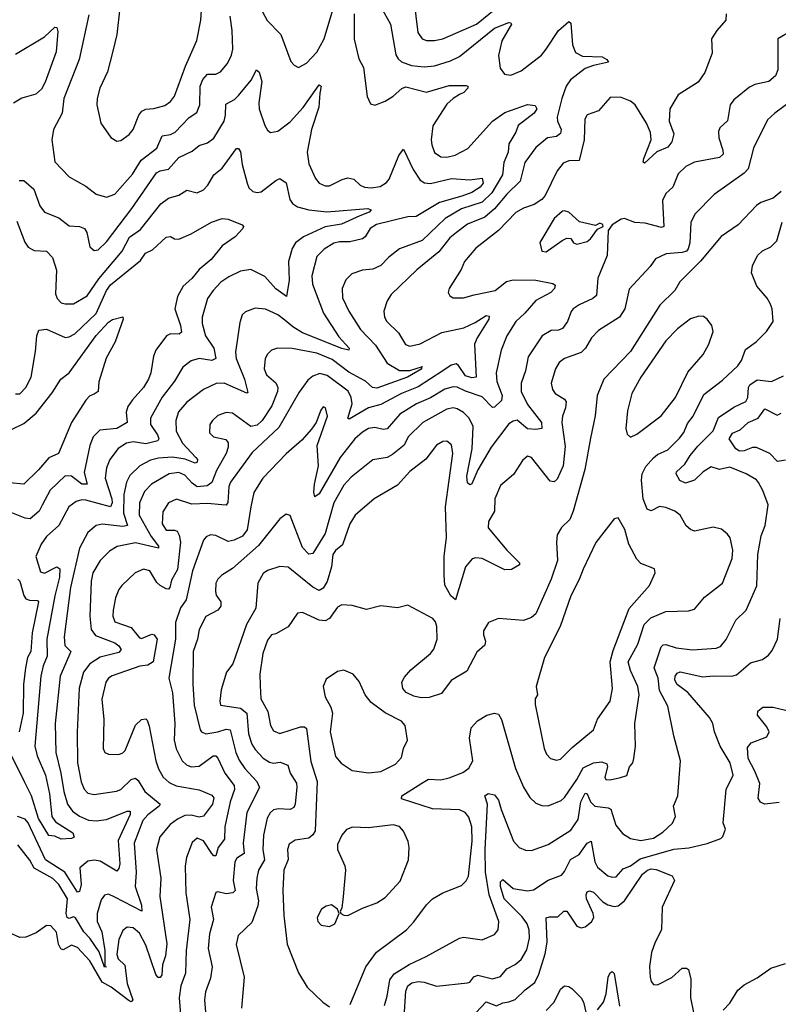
# Model space of a CAD drawing. Extents: x 1550320 to 1685906, y 509093 to 640511.
# Tile 193 of 256: x 1631535 to 1635210, y 528084 to 532857. Entities that reach past the tile are written whole.
import ezdxf

# ---------------------------------------------------------------- set-up
doc = ezdxf.new("R2010")
doc.units = 0

msp = doc.modelspace()

# ---------------------------------------------------------------- linework, layer by layer
at = {"layer": '0CON20XD'}
for points in [[(1632005, 532268), (1632025, 532271.4), (1632065, 532301.4), (1632085, 532325.7), (1632112.5, 532395), (1632126.4, 532413.6), (1632145, 532423.3), (1632185, 532426.9), (1632238.1, 532441.9), (1632265, 532461.5), (1632285, 532486.9), (1632337.4, 532632.6), (1632393.7, 532756.3), (1632412.8, 532855), (1632418, 532952)], [(1633444.7, 532954.7), (1633463.1, 532795), (1633485.3, 532765.3), (1633505, 532756.2), (1633545, 532755.9), (1633584.6, 532764.6), (1633748.8, 532835), (1633868.1, 532931.9)], [(1632020.5, 532915), (1632004.5, 532785), (1631986.7, 532705), (1631959.5, 532605), (1631923.6, 532525), (1631910, 532475), (1631908.2, 532445), (1631928, 532355), (1631975.8, 532285.8), (1632005, 532268)], [(1633285, 532920), (1633330.8, 532835), (1633357.4, 532687.4), (1633367.8, 532667.8), (1633385, 532652.9), (1633433.3, 532635), (1633495, 532629.1), (1633545, 532634.2), (1633622.1, 532657.9), (1633665, 532678.9), (1633835, 532815.8), (1633905, 532843.3), (1633915, 532842), (1633918.2, 532835), (1633871.4, 532755), (1633854.1, 532684.1), (1633862.6, 532622.6), (1633883.9, 532593.9), (1633915, 532588.5), (1633965, 532608.8), (1634063.6, 532685), (1634085.9, 532714.1), (1634145, 532804.4), (1634195, 532848.8), (1634205, 532840), (1634212.7, 532735), (1634227.7, 532697.7), (1634261.3, 532681.3), (1634357.2, 532677.2), (1634379.2, 532665), (1634388, 532652), (1634315, 532636.1), (1634275, 532620.5), (1634204.1, 532565.9), (1634183.3, 532535), (1634161.3, 532475), (1634139.5, 532385), (1634140.8, 532365), (1634158.4, 532325), (1634154.7, 532305.3), (1634135, 532291.5), (1634091.9, 532285), (1634035, 532237.9), (1633981.9, 532165), (1633960.4, 532075), (1633895, 532011.9), (1633835, 531939.7), (1633789.2, 531900.8), (1633705, 531866.3), (1633650.7, 531825), (1633619.6, 531800.4), (1633565, 531732.5), (1633458.5, 531645), (1633334.5, 531525), (1633315.5, 531495), (1633298.5, 531445), (1633301.8, 531415), (1633313.5, 531395), (1633369.9, 531339.9), (1633403.3, 531283.3), (1633424.5, 531274.5), (1633475, 531286.6), (1633579.5, 531340.5), (1633687, 531363), (1633741.4, 531388.6), (1633795, 531423.1), (1633809.5, 531419.5), (1633807.3, 531405), (1633750.9, 531315), (1633738.4, 531285), (1633746, 531124), (1633725, 531121.9), (1633695, 531131), (1633661.3, 531181.3), (1633649.1, 531189.1), (1633625, 531183.1), (1633585.4, 531154.6), (1633465, 531078), (1633385, 531045.2), (1633285, 530991.1), (1633225, 530975.8), (1633131.1, 530921.1), (1633124.6, 530925), (1633144.8, 530995), (1633141.1, 531025), (1633126, 531056), (1633025, 531133.2), (1632988.4, 531141.6), (1632955, 531130), (1632930.1, 531109.9), (1632888.9, 531051.1), (1632790.3, 530879.7), (1632660.3, 530759.7), (1632555.4, 530615), (1632547.6, 530595), (1632543.1, 530516.9), (1632535, 530504), (1632514.4, 530505.6), (1632445, 530511.6), (1632368.8, 530508.8), (1632295, 530532.5), (1632255, 530515.5), (1632228, 530472), (1632225, 530414), (1632245, 530383.2), (1632285, 530382.9), (1632297.4, 530377.4), (1632308.1, 530358.1), (1632314.2, 530325), (1632298.7, 530191.3), (1632269.5, 530140.5), (1632261.8, 530105), (1632255, 530097.1), (1632245, 530098.9), (1632215, 530115.2), (1632199.3, 530129.3), (1632165.3, 530185.3), (1632135, 530193.1), (1632094.5, 530175.5), (1632028.9, 530115), (1632015.3, 530094.7), (1631998.7, 530055), (1631987.3, 529995), (1631985.4, 529965), (1631995, 529938.1), (1632075, 529910.9), (1632115, 529860), (1632125, 529856.9), (1632175, 529877.7), (1632186.9, 529875), (1632200, 529855), (1632180.6, 529745), (1632155, 529728.3), (1632116, 529724)], [(1632711.6, 532895), (1632733.5, 532853.5), (1632800, 532785), (1632848, 532655), (1632865, 532636.2), (1632885, 532626.2), (1632925, 532646), (1632975, 532699.4), (1633009.5, 532765), (1633052.6, 532905)], [(1631869.6, 532880.4), (1631822.2, 532665), (1631748.7, 532475), (1631740.3, 532405), (1631699.1, 532325), (1631690.5, 532275), (1631705, 532168.6), (1631775, 532095.6), (1631855, 532050), (1631905, 532010.8), (1631955, 531996.2), (1631995, 532010.8), (1632081.1, 532108.9), (1632122.9, 532177.1), (1632199.2, 532235), (1632224.4, 532295), (1632265, 532301.2), (1632287.9, 532312.1), (1632355, 532383.8), (1632393.1, 532406.9), (1632406.8, 532445), (1632409.5, 532535), (1632422.2, 532567.8), (1632445, 532592.5), (1632485, 532593.5), (1632508.1, 532605), (1632541.8, 532645), (1632561.5, 532685), (1632567.2, 532715), (1632564.6, 532805), (1632554.6, 532875)], [(1633155.7, 532885.7), (1633155, 532763.3), (1633177.9, 532667.9), (1633200.8, 532625), (1633217.5, 532485), (1633235, 532450), (1633255, 532443.8), (1633305, 532463.1), (1633345, 532486.4), (1633386.1, 532523.9), (1633405, 532531.3), (1633505, 532505.3), (1633615, 532538.3), (1633697.8, 532537.8), (1633706.2, 532535), (1633705.6, 532525), (1633686.2, 532505), (1633665.1, 532494.9), (1633634.2, 532475.8), (1633605, 532447.3), (1633536.4, 532343.6), (1633527.7, 532275), (1633530.9, 532250.9), (1633545, 532214), (1633575, 532191.9), (1633605, 532191.5), (1633645, 532201.2), (1633706.4, 532233.6), (1633824.9, 532365.1), (1633885, 532406.8), (1633995.7, 532445.7), (1634031.7, 532441.7), (1634040, 532425), (1634028.2, 532405), (1633949.7, 532345), (1633938.3, 532311.7), (1633904.8, 532255.2), (1633900.9, 532215), (1633881, 532165), (1633874.8, 532105), (1633821.7, 532018.3), (1633775, 531972.5), (1633675, 531939.8), (1633596.4, 531893.6), (1633485, 531787.5), (1633375, 531746.5), (1633323.1, 531706.9), (1633284.1, 531665.9), (1633245, 531648.2), (1633195, 531642.9), (1633144.1, 531625.9), (1633114.2, 531595.8), (1633096.4, 531553.6), (1633099.4, 531509.4), (1633128.8, 531445), (1633186.7, 531355), (1633259.3, 531279.3), (1633315, 531192.7), (1633375, 531156.5), (1633425, 531155.9), (1633485.6, 531175.6), (1633480, 531170), (1633483.8, 531165), (1633413.3, 531125), (1633265, 531071.4), (1633244.2, 531075), (1633210.6, 531105), (1633129.3, 531149.3), (1633049.3, 531209.3), (1632975, 531240.2), (1632855, 531262.9), (1632784.4, 531265.6), (1632755, 531256), (1632735, 531236), (1632724.6, 531215.4), (1632718.9, 531165), (1632730.5, 531135), (1632776.5, 531096.5), (1632784.6, 531075), (1632784.2, 531055), (1632757.1, 530985), (1632710, 530915), (1632685, 530891.4), (1632655, 530885.3), (1632565, 530950.5), (1632535, 530953.3), (1632495, 530937.8), (1632468.6, 530915), (1632455.6, 530895), (1632454.3, 530855), (1632473.8, 530835), (1632533, 530823), (1632545.3, 530805.3), (1632545.3, 530785.3), (1632535.5, 530754.5), (1632488.8, 530671.2), (1632465, 530613.8), (1632442.5, 530597.5), (1632395, 530593.3), (1632370.2, 530610.2), (1632335, 530649.5), (1632305, 530662.6)], [(1634957.8, 532885), (1634956.4, 532855), (1634912.5, 532805), (1634886.7, 532765), (1634890.3, 532695), (1634855, 532602), (1634821.4, 532555), (1634725, 532492.5), (1634685.6, 532425), (1634681.2, 532365), (1634704.4, 532304.4), (1634694.6, 532265), (1634675, 532240), (1634622.6, 532217.4), (1634562.5, 532162.5), (1634556.4, 532166.4), (1634558.2, 532185), (1634594.7, 532275), (1634590.5, 532310.5)], [(1631515, 532690.8), (1631655, 532773.8), (1631705, 532820.8), (1631715, 532820), (1631719.7, 532799.7), (1631712.1, 532702.1), (1631658.7, 532555), (1631640.1, 532519.9), (1631613.1, 532496.9), (1631545, 532476.5), (1631505, 532452.1)], [(1635275, 532803.1), (1635208.8, 532765), (1635208.2, 532615), (1635196.5, 532585), (1635165, 532558.2), (1635096.6, 532543.4), (1635070.3, 532529.7), (1634995, 532468.1), (1634976.4, 532445), (1634965, 532366.7), (1634927, 532333), (1634920, 532315), (1634921.8, 532285), (1634941.5, 532225), (1634943.6, 532205), (1634925, 532188.9), (1634805, 532167.3), (1634762.5, 532145), (1634725, 532110.8), (1634698.9, 532045), (1634665, 532014), (1634648.9, 531981.1), (1634655, 531854.2), (1634645, 531850), (1634565, 531871.1), (1634515, 531873.5), (1634465, 531893.8), (1634449.3, 531890.7), (1634405, 531863.3), (1634386.2, 531835), (1634381.5, 531715), (1634335.3, 531605), (1634329.2, 531520.8), (1634311.9, 531505), (1634245, 531475.4), (1634216.5, 531455), (1634206.5, 531443.5), (1634188.9, 531395), (1634165, 531360.4), (1634145, 531352.5), (1634109.5, 531350.5), (1634066.5, 531325), (1633997.8, 531222.2), (1633984.7, 531155), (1633963.7, 531095), (1633964.2, 531055), (1633995, 530992.1), (1634063.3, 530905), (1634065, 530876.2), (1634035, 530870), (1633995, 530874.4), (1633945, 530915.4), (1633925, 530911.5), (1633905, 530898.2), (1633819.7, 530785), (1633755.3, 530675), (1633725, 530607.3), (1633715, 530602.5), (1633705, 530612.9), (1633701.1, 530645), (1633727.2, 530777.2), (1633732.2, 530885), (1633712.7, 530925), (1633685, 530952.9), (1633655, 530971.6), (1633635, 530976.4), (1633605, 530969.7), (1633488.5, 530905), (1633417.5, 530835), (1633396.9, 530795), (1633341.3, 530748.7), (1633315, 530735.4), (1633245, 530724.3), (1633141.2, 530638.8), (1633105, 530600), (1633056.1, 530515), (1633014.3, 530365.7), (1632955, 530269.1), (1632935, 530265.5), (1632905, 530298.9), (1632844.4, 530454.4), (1632825, 530460.8), (1632795, 530438), (1632692.3, 530307.7), (1632565, 530196.9), (1632514, 530165), (1632494.2, 530145), (1632484.4, 530125), (1632482.9, 530085), (1632487.3, 530067.3), (1632510, 530035), (1632510, 530015), (1632494.2, 529995), (1632436, 529964), (1632405, 529901.2), (1632396.8, 529855), (1632375.3, 529795), (1632374.2, 529635.8), (1632380.8, 529535), (1632409.2, 529415), (1632415, 529404.5), (1632436.1, 529396.1), (1632495, 529404.3), (1632535, 529418.4), (1632554.3, 529414.3), (1632582.5, 529305), (1632598.4, 529268.4), (1632625, 529227.3), (1632683.9, 529165), (1632696.2, 529135), (1632636, 529014), (1632617.2, 528865), (1632622.8, 528815), (1632587.2, 528792.8), (1632577.4, 528775), (1632569.5, 528685), (1632579.2, 528635), (1632568, 528625), (1632535, 528620.3), (1632495, 528629.4), (1632485, 528626.2), (1632462.5, 528555), (1632474.1, 528495), (1632453.7, 528425), (1632448.4, 528355), (1632466.7, 528265), (1632459.4, 528210.6), (1632435.3, 528144.7), (1632429.7, 528105), (1632437.3, 528027.3)], [(1631531.7, 532078.3), (1631555, 532077.3), (1631602.4, 532035), (1631631.5, 531955), (1631655, 531924.4), (1631725, 531897.3), (1631775, 531858.5), (1631825, 531855.4), (1631848.9, 531845), (1631860.4, 531825), (1631875, 531756.7), (1631895, 531738), (1631915, 531741.9), (1631955, 531780), (1632078, 531942), (1632196.8, 532115), (1632215, 532125.2), (1632255, 532133.2), (1632305, 532188.5), (1632370.5, 532219.5), (1632405, 532248.2), (1632445, 532259.6), (1632475, 532282.7), (1632524.7, 532365), (1632532.5, 532395), (1632532.7, 532447.3), (1632575, 532470.4), (1632595, 532490), (1632656.9, 532565), (1632682.5, 532615), (1632695, 532602.5), (1632707.2, 532557.2), (1632693.2, 532455), (1632695.5, 532425), (1632721.9, 532345), (1632735, 532322), (1632750.3, 532310.3), (1632785, 532316.9), (1632845, 532362.1), (1632908.1, 532431.9), (1632985, 532542), (1632995.4, 532535.4), (1632989.5, 532500.5), (1632983.4, 532433.4), (1632947.8, 532325), (1632926.9, 532215), (1632935, 532158.8), (1632967.3, 532087.3), (1632985, 532064.4), (1633015, 532051.8), (1633035, 532051.5), (1633096.7, 532083.3), (1633125, 532091.2), (1633153.6, 532083.6), (1633185, 532055.5), (1633205, 532046.1), (1633237.3, 532042.7), (1633281.2, 532048.8), (1633312, 532068), (1633325, 532084), (1633371.4, 532198.6), (1633395, 532230), (1633441.4, 532131.4), (1633475, 532080), (1633496.5, 532066.5), (1633525, 532063.9), (1633627.4, 532087.4), (1633715, 532080.6), (1633775, 532088.6), (1633780, 532065), (1633765, 532046.1), (1633725, 532020), (1633677.7, 532002.3), (1633569.1, 531970.9), (1633455, 531902.5), (1633415, 531900.9), (1633263.3, 531865), (1633232, 531845), (1633207.9, 531805), (1633195, 531794.6), (1633135, 531779.7), (1633085, 531780.3), (1633056.4, 531773.6), (1633010, 531745), (1632975, 531709.2), (1632949.6, 531615), (1632952.8, 531575), (1633006.2, 531435), (1633080.2, 531320.2), (1633130.8, 531265), (1633130, 531255), (1633095, 531263.7), (1632905, 531339.8), (1632857.8, 531367.8), (1632820.1, 531400.1), (1632785, 531426.6), (1632725, 531453.8), (1632675, 531458.6), (1632628.3, 531441.7), (1632613.3, 531426.7), (1632600.6, 531389.4), (1632579.5, 531245), (1632583.7, 531215), (1632623.7, 531115), (1632640, 531050), (1632635, 531046.2), (1632525, 531095.7), (1632486.7, 531093.3), (1632425, 531064.6), (1632345, 531003.8), (1632303.5, 530956.5), (1632290.7, 530915), (1632293.2, 530863.2), (1632322.9, 530805), (1632388.2, 530735), (1632395.5, 530725), (1632395, 530712), (1632385, 530706.9), (1632336.9, 530726.9), (1632275, 530737), (1632207.5, 530732.5), (1632168.5, 530721.5), (1632116.7, 530695), (1632068, 530648), (1632051.4, 530615), (1632039, 530555), (1632037.8, 530465), (1632056.5, 530405), (1632035, 530400), (1631935, 530411.4), (1631905.2, 530404.8), (1631865, 530370.9), (1631824.8, 530295.2), (1631781.3, 530105), (1631749.6, 529865), (1631754, 529824), (1631782.1, 529795), (1631730.8, 529675), (1631706.2, 529445), (1631709.7, 529305), (1631734.5, 529204.5), (1631749.1, 529115), (1631766.3, 529055), (1631790.1, 529020.1), (1631825, 528995.8), (1631867.3, 528977.3), (1631905, 528973.9), (1631955, 528979.8), (1632055, 529020), (1632070.6, 529020.6), (1632069.7, 529005), (1632011.7, 528878.3), (1632019.6, 528765), (1632015, 528742.5), (1632005, 528728.9), (1631925, 528778.1), (1631895, 528782.4), (1631865, 528777.2), (1631825.5, 528745), (1631833, 528665), (1631825, 528631.2), (1631815, 528628.1), (1631754.1, 528725), (1631660, 528785), (1631575, 528964.6), (1631561, 528981), (1631524.4, 528994.4)], [(1634590.5, 532310.5), (1634572.3, 532355), (1634517.5, 532445), (1634495, 532462.9), (1634445, 532482.5), (1634395, 532480.8), (1634338.8, 532415), (1634285, 532395.8), (1634272.5, 532375), (1634270, 532275), (1634245.7, 532175), (1634195, 532172.7), (1634168.5, 532161.5), (1634138.2, 532125), (1634080.9, 532005), (1634065, 531986.2), (1634028.2, 531961.8), (1633975.7, 531944.3), (1633937.9, 531922.1), (1633854.8, 531835.2), (1633745, 531750), (1633689.2, 531685), (1633673.3, 531646.7), (1633615.8, 531555), (1633610, 531535), (1633618.3, 531518.3), (1633635, 531508.8), (1633685, 531509.4), (1633736.9, 531523.1), (1633839.2, 531545), (1633892.6, 531587.4), (1633925, 531596.4), (1634035, 531595.2), (1634117.8, 531577.8), (1634130, 531570), (1634125.6, 531555), (1634108.5, 531535), (1634035, 531496.5), (1633981.8, 531435), (1633937.9, 531395), (1633894.6, 531325), (1633867.8, 531255), (1633844.1, 531145), (1633846.2, 531103.8), (1633872, 531035), (1633868.5, 531011.5), (1633835, 530979.5), (1633825, 530977.8), (1633775, 531029.7), (1633695, 531056), (1633655, 531075.6), (1633635, 531077.6), (1633595, 531065.7), (1633525.4, 531024.6), (1633457.9, 530995), (1633376.9, 530945), (1633315, 530873.3), (1633295, 530871.3), (1633255, 530880), (1633225, 530875.3), (1633195, 530858.4), (1633158, 530825), (1633086.9, 530735), (1632985, 530558.5), (1632965, 530544.3), (1632959.7, 530565), (1632962.3, 530605), (1632982, 530695), (1632976.4, 530793.6), (1633026.5, 530935), (1633016.2, 530975), (1633005, 530980), (1632993.8, 530965), (1632970.8, 530905), (1632948.4, 530871.6), (1632901.4, 530818.6), (1632825, 530752.5), (1632712.5, 530635), (1632669.2, 530565), (1632653.8, 530496.2), (1632637, 530385), (1632615, 530354.2), (1632573.8, 530333.8), (1632545, 530328.1), (1632485, 530356.7), (1632459.8, 530360.2), (1632438.9, 530351.1), (1632425.3, 530334.7), (1632371.2, 530185), (1632341.1, 530045), (1632313.8, 530006.2), (1632289.1, 529935), (1632289.2, 529855), (1632256.6, 529665), (1632275.3, 529594.7), (1632286.9, 529445), (1632283.4, 529365), (1632292.4, 529322.4), (1632321.8, 529265), (1632343.3, 529245), (1632365, 529234.7), (1632405, 529237.8), (1632472, 529288), (1632485, 529288.9), (1632495, 529278.1), (1632528.2, 529205), (1632573.6, 529145), (1632575.3, 529125), (1632554.8, 529065.2), (1632528.4, 528945), (1632527.5, 528885), (1632496, 528845), (1632485, 528804.3), (1632475, 528804.6), (1632465, 528815.4), (1632425, 528876.7), (1632395, 528889.6), (1632370.9, 528869.1), (1632342.7, 528795), (1632337, 528753), (1632340.3, 528625), (1632359.7, 528495), (1632340.8, 528345), (1632337.9, 528235), (1632316.2, 528173.8), (1632307.2, 528115), (1632316.5, 527995)], [(1635275, 532463.8), (1635193.3, 532405), (1635158.5, 532371.5), (1635090.9, 532235), (1635063.8, 532135), (1635045, 532113.1), (1634899.5, 532010.5), (1634805.5, 531915), (1634786, 531874), (1634781.9, 531775), (1634774, 531746), (1634765, 531735.3), (1634745, 531728.6), (1634667.1, 531722.9), (1634615, 531698.6), (1634589.5, 531660.5), (1634488.3, 531551.7), (1634466.1, 531455), (1634440.4, 531415), (1634339.2, 531350.8), (1634305.7, 531315), (1634276.5, 531265), (1634255.8, 531244.2), (1634174.7, 531215.3), (1634148.6, 531195), (1634130.6, 531165), (1634110, 531095), (1634115.6, 531065), (1634128.9, 531045), (1634175, 531017.3), (1634182.3, 531005), (1634179.1, 530975), (1634164.1, 530935), (1634161.8, 530905), (1634177.7, 530787.7), (1634167.5, 530695), (1634139.5, 530630.5), (1634125, 530617.5), (1634105, 530620), (1634015, 530734.2), (1633995, 530740.8), (1633970.2, 530719.8), (1633926.7, 530653.3), (1633865, 530598.6), (1633836.2, 530535), (1633834.5, 530475), (1633805.6, 530425), (1633805, 530393.8), (1633894.5, 530285), (1633955.8, 530225), (1633955.8, 530215), (1633917.3, 530192.7), (1633885, 530190.8), (1633775, 530245.3), (1633745, 530248.5), (1633726.9, 530243.1), (1633694.6, 530205), (1633646.2, 530045), (1633624.2, 530064.2), (1633595.3, 530115.3), (1633590.6, 530165), (1633591.2, 530255), (1633603, 530347), (1633597.3, 530495), (1633634.1, 530755), (1633626.7, 530796.7), (1633603.8, 530813.8), (1633585, 530812.9), (1633555, 530795.5), (1633502.5, 530727.5), (1633425, 530667.8), (1633365, 530600.9), (1633252.9, 530535), (1633159.4, 530455), (1633135, 530413.8), (1633099.1, 530310.9), (1633065, 530284.2), (1633052.1, 530265), (1633044.7, 530205), (1633023.7, 530133.7), (1633005, 530101.3), (1632985, 530090.8), (1632955, 530106.3), (1632835, 530203.8), (1632795, 530206.4), (1632735, 530186.8), (1632715, 530172.5), (1632688, 530125), (1632678.3, 530005), (1632632.9, 529925), (1632567.9, 529735), (1632536.7, 529695), (1632510.6, 529609.4), (1632503.7, 529553.7), (1632508, 529535), (1632605, 529519.2), (1632635.4, 529495.4), (1632642.5, 529395), (1632659.2, 529345), (1632675, 529318.8), (1632715, 529277.7), (1632745, 529258), (1632765, 529253.5), (1632797.2, 529257.2), (1632833.8, 529243.8), (1632845.4, 529205), (1632876.1, 529156.1), (1632877.1, 529137.1), (1632869.7, 529055), (1632862.6, 529037.4), (1632845, 529028.7), (1632788.1, 529031.9), (1632765, 529027.3), (1632747.7, 529012.3), (1632733.1, 528986.9), (1632716.6, 528903.4), (1632713.3, 528835), (1632720.8, 528785), (1632692.2, 528735), (1632684.2, 528695.8), (1632679.7, 528645), (1632691.7, 528585), (1632689.3, 528560.7), (1632658.9, 528481.1), (1632592.4, 528417.6), (1632583.8, 528373.8), (1632621.5, 528215), (1632609.2, 528065)], [(1631520.2, 531880.2), (1631558.7, 531778.7), (1631575, 531754.4), (1631605, 531737.8), (1631663.8, 531735), (1631694.2, 531705), (1631712.3, 531642.3), (1631707.6, 531527.6), (1631715.7, 531505), (1631735.4, 531485.4), (1631755, 531479.5), (1631795, 531480.4), (1631861.3, 531518.7), (1631918.7, 531601.3), (1632031.1, 531735), (1632067.3, 531802.7), (1632119.8, 531840.2), (1632218.8, 531965), (1632255, 531992.1), (1632305, 532006.2), (1632345, 532030.5), (1632395, 532017.5), (1632425, 532031.9), (1632446.5, 532055), (1632474.5, 532105), (1632515, 532137.1), (1632585, 532232.5), (1632595, 532232.5), (1632605, 532216.7), (1632612.2, 532155), (1632636.2, 532065), (1632645, 532042.5), (1632665, 532024.4), (1632685, 532019.1), (1632705, 532022.9), (1632775, 532078.2), (1632795, 532086.9), (1632825, 532066), (1632843.8, 531985), (1632856.5, 531966.5), (1632880.1, 531950.1), (1632935.2, 531935.2), (1633023.3, 531926.7), (1633222, 531942), (1633236.9, 531935), (1633228.2, 531925), (1633183.1, 531906.9), (1633094.5, 531865.5), (1633015, 531853), (1632910.4, 531805), (1632870.4, 531775), (1632855, 531747.5), (1632837.6, 531685), (1632840.4, 531595), (1632827.5, 531515), (1632775, 531553.3), (1632722.9, 531612.9), (1632655, 531646.2), (1632605, 531637.5), (1632548.7, 531611.3), (1632510, 531585), (1632471.8, 531545), (1632445.4, 531505), (1632418, 531415), (1632418.2, 531385), (1632434.7, 531325), (1632475.3, 531265), (1632484.4, 531215), (1632465, 531205.4), (1632405, 531214.7), (1632365, 531202.9), (1632325, 531173.1), (1632285.2, 531104.8), (1632225, 531028.2), (1632168.2, 530925), (1632168.8, 530895), (1632201.9, 530845), (1632208.2, 530825), (1632204.5, 530815), (1632145, 530801.7), (1632085, 530811.6), (1632052.9, 530805), (1632012.2, 530777.8), (1631971.9, 530725), (1631955.6, 530684.4), (1631948.6, 530635), (1631980.3, 530535), (1631982.3, 530515), (1631975, 530496.4), (1631855, 530528.8), (1631835, 530530), (1631808.5, 530521.5), (1631772.9, 530495), (1631724.2, 530405.8), (1631665, 530352.1), (1631638.2, 530315), (1631612.7, 530255), (1631635, 530181.4), (1631655, 530174.6), (1631715, 530204.6), (1631728.4, 530195), (1631727.7, 530155), (1631704.2, 530065), (1631666.3, 529855), (1631668.1, 529771.9), (1631648.4, 529725), (1631636.6, 529675), (1631608.5, 529335), (1631618.9, 529288.9), (1631660.3, 529195), (1631679.4, 529105), (1631690.2, 528995), (1631708.8, 528968.8), (1631791.4, 528915), (1631799.2, 528895), (1631785, 528887.5), (1631735, 528885.4), (1631705, 528899.2), (1631675, 528902), (1631625, 528984.7), (1631591.8, 529095), (1631559.1, 529159.1)], [(1635223.8, 532025), (1635185, 531992), (1635125, 531970.6), (1635105, 531957.1), (1635016.7, 531863.3), (1634934, 531806), (1634833.5, 531686.5), (1634732.8, 531587.2), (1634709.6, 531545), (1634636.3, 531473.7), (1634495, 531249.4), (1634365.8, 531115), (1634333.1, 531035), (1634322.6, 530937.4), (1634300.8, 530829.2), (1634273, 530677), (1634217.1, 530475), (1634200.5, 530435), (1634160, 530395), (1634139.5, 530360.5), (1634135.5, 530325), (1634140.6, 530235), (1634110.3, 530145), (1634035, 529977.5), (1634015, 529958.6), (1633975, 529944.4), (1633855, 529953.8), (1633806.7, 529935), (1633781.4, 529895), (1633781.4, 529875), (1633792.2, 529845), (1633788.1, 529825), (1633749.4, 529790.6), (1633700.5, 529699.5), (1633625, 529653.3), (1633578.8, 529591.2), (1633519.2, 529570.8), (1633479.6, 529569.6), (1633445, 529577.3), (1633406.9, 529595), (1633391.1, 529615), (1633386.9, 529645), (1633399.4, 529670.6), (1633429.5, 529705), (1633525, 529784.4), (1633541.5, 529805), (1633557.1, 529855), (1633555.4, 529915.4), (1633548.9, 529938.9), (1633536, 529955), (1633415, 530019.4), (1633364.6, 530005.4), (1633284.2, 530015.8), (1633215, 529998), (1633145, 530017.7), (1633095, 530021.1), (1633075, 530009.4), (1633035.8, 529954.2), (1633015, 529942.7), (1632985, 529947.1), (1632905, 529983.1), (1632880.3, 529979.7), (1632835.4, 529914.6), (1632775, 529880.6), (1632754.7, 529875.3), (1632735, 529849.2), (1632712.9, 529785), (1632698.2, 529685), (1632700.4, 529630.4), (1632702.5, 529565), (1632736.7, 529503.3), (1632750, 529435), (1632765, 529410), (1632795, 529396.4), (1632895, 529429.4), (1632915, 529429.1), (1632925, 529420.6), (1632945, 529261.2), (1632976.2, 529165), (1632965.9, 528925), (1632955, 528906.2), (1632935, 528889.6), (1632869.6, 528880.4), (1632840, 528860), (1632832.5, 528835), (1632835.6, 528785.6), (1632814.7, 528735), (1632809.7, 528635), (1632814.7, 528515), (1632830.5, 528375), (1632885, 528236.2), (1632927.2, 528167.2), (1633003.8, 528093.8), (1633035, 528072)], [(1631515, 531042.9), (1631535, 531044.3), (1631565, 531074.3), (1631590.4, 531125), (1631611.3, 531248.7), (1631617.3, 531325), (1631627.5, 531352.5), (1631665, 531356.4), (1631755, 531317.1), (1631775, 531319.6), (1631802.5, 531335), (1631905, 531433.4), (1631954.5, 531545), (1631975, 531572.4), (1632120.2, 531689.8), (1632144.3, 531725.7), (1632178.7, 531741.3), (1632245, 531803.3), (1632265, 531805.6), (1632285, 531794.3), (1632305, 531793.5), (1632365, 531819.5), (1632464.2, 531875), (1632515, 531894.3), (1632545, 531890), (1632612.1, 531862.1), (1632618.8, 531855), (1632616.2, 531845), (1632578, 531805), (1632515, 531761.8), (1632461.8, 531695), (1632404.2, 531645.8), (1632368.1, 531601.9), (1632326.8, 531565), (1632299.1, 531515), (1632286.7, 531455), (1632313.3, 531375), (1632318.2, 531341.8), (1632307.2, 531332.8), (1632265.4, 531334.6), (1632245.8, 531325), (1632194, 531256), (1632183.3, 531226.7), (1632170.4, 531145), (1632158.4, 531115), (1632135, 531074.5), (1632080.4, 531015), (1632058.4, 530981.6), (1632051.3, 530955), (1632055.8, 530905), (1632005, 530876.1), (1631922.7, 530867.3), (1631891.2, 530835), (1631875, 530793.8), (1631847.7, 530662.3), (1631861.2, 530605), (1631835, 530605.2), (1631785, 530644.7), (1631755, 530645.4), (1631682.8, 530577.2), (1631643.7, 530503.7), (1631629.6, 530475), (1631585, 530437.9), (1631560.7, 530440.7), (1631473, 530477)], [(1634085, 531731.2), (1634162.4, 531787.6), (1634185, 531797.5), (1634205, 531796.7), (1634217.5, 531775), (1634235, 531769.4), (1634285, 531782.5), (1634300.8, 531795), (1634335, 531842.5), (1634362.5, 531855), (1634360, 531865), (1634345, 531871.2), (1634325, 531860), (1634247.6, 531877.6), (1634195, 531924.2), (1634175, 531931.4), (1634165, 531928.6), (1634125, 531893.1), (1634055, 531776.7), (1634063.8, 531735), (1634085, 531731.2)], [(1633136.3, 528083.7), (1633211.5, 528265), (1633263.5, 528336.5), (1633409.4, 528445), (1633445, 528483.1), (1633505, 528567.1), (1633535.3, 528594.7), (1633585, 528624.3), (1633675, 528660.6), (1633697.9, 528682.1), (1633709.6, 528705), (1633727.7, 528875), (1633724.8, 528945), (1633711.5, 528991.5), (1633693.8, 529013.8), (1633665, 529026.9), (1633535, 529032.1), (1633385, 529080.8), (1633385.8, 529095), (1633483.7, 529156.3), (1633515, 529175.5), (1633575, 529172.7), (1633615, 529181.8), (1633682.6, 529207.4), (1633711.1, 529228.9), (1633729.6, 529265), (1633713.6, 529375), (1633721.5, 529425), (1633752.1, 529457.9), (1633798.8, 529485), (1633835.7, 529495.7), (1633855, 529490), (1633868.9, 529465), (1633936.6, 529226.6), (1633976.3, 529136.3), (1634006.9, 529086.9), (1634035, 529059.5), (1634065, 529048.5), (1634095, 529046.5), (1634158.5, 529071.5), (1634175, 529086.4), (1634235, 529174.6), (1634265, 529231.1), (1634315, 529255.3), (1634355, 529259.3), (1634379.5, 529249.5), (1634383.5, 529235), (1634369.5, 529185), (1634375, 529174.4), (1634395, 529171.5), (1634445, 529183.3), (1634476.6, 529193.4), (1634489.2, 529235), (1634505.8, 529255), (1634510.6, 529275), (1634517.8, 529335), (1634514.6, 529444.6), (1634536, 529585), (1634530, 529625), (1634495, 529701.9), (1634483.1, 529745), (1634529.5, 529830.5), (1634561.1, 529925), (1634592.8, 529957.2), (1634665, 529988.7), (1634775, 529991.5), (1634805, 530000), (1634852.9, 530057.1), (1634940.6, 530125), (1634986.5, 530245), (1634990, 530285), (1634977.5, 530345), (1634965, 530363.8), (1634935, 530388), (1634895, 530397.1), (1634805, 530378.5), (1634785, 530385.6), (1634763.9, 530403.9), (1634734.2, 530455), (1634708.8, 530475), (1634665, 530492.3), (1634635, 530496.9), (1634595, 530475.6), (1634575, 530484.4), (1634555.8, 530535), (1634547.4, 530625), (1634550.2, 530655), (1634568.3, 530691.7), (1634605, 530733.3), (1634625, 530749.3), (1634675, 530771.8), (1634731.8, 530828.2), (1634753.1, 530856.9), (1634770.1, 530899.9), (1634798, 530935), (1634849.3, 531040.7), (1634939.7, 531110.3), (1635015, 531179.6), (1635031.8, 531205), (1635051.5, 531258.5), (1635102.9, 531295), (1635153.1, 531345), (1635185.4, 531394.6), (1635180, 531455), (1635171.3, 531481.3), (1635156.8, 531506.8), (1635105.7, 531565.7), (1635080.7, 531630.7), (1635085.3, 531664.7), (1635109.2, 531715), (1635133.4, 531736.6), (1635175, 531756), (1635202.9, 531785), (1635228.6, 531875)], [(1631495, 530870), (1631555, 530900.5), (1631615, 530949.3), (1631692.2, 531047.8), (1631734.2, 531115), (1631775, 531145.6), (1631905, 531326.2), (1631965, 531390.8), (1631985, 531404.2), (1632035, 531417.5), (1632035.8, 531405), (1631998, 531295), (1631953.7, 531216.3), (1631917.8, 531102.2), (1631914.3, 531055), (1631895, 531042.7), (1631875, 531033.6), (1631855, 531013.5), (1631785.3, 530905), (1631723.2, 530755), (1631675, 530734), (1631625.5, 530674.5), (1631555, 530605.4), (1631485, 530612.7)], [(1634495, 530833.3), (1634525, 530847.5), (1634643, 530937), (1634712.5, 531025), (1634771.5, 531148.5), (1634846.7, 531235), (1634874.2, 531285), (1634894, 531345), (1634888.8, 531375), (1634865.7, 531405.7), (1634848.3, 531418.3), (1634825, 531420.8), (1634785, 531406.9), (1634721.7, 531358.3), (1634665, 531300), (1634543.9, 531125), (1634500, 531045), (1634479.6, 530960.4), (1634471.4, 530875), (1634478.8, 530848.8), (1634495, 530833.3)], [(1633301.8, 528078.2), (1633315.7, 528124.3), (1633327.4, 528202.6), (1633348.6, 528231.4), (1633422.2, 528277.8), (1633504.7, 528315.3), (1633665, 528404.4), (1633685, 528409.4), (1633775, 528397.1), (1633835, 528422.9), (1633852.9, 528445), (1633856.9, 528485), (1633809.4, 528615), (1633791.7, 528725), (1633789.4, 528835), (1633801.6, 529055), (1633789.2, 529095), (1633805, 529105.4), (1633835, 529100), (1633853.9, 529073.9), (1633867.9, 529027.9), (1633928.1, 528875), (1633954.6, 528844.6), (1633985, 528830.6), (1634015, 528829.4), (1634095, 528858.8), (1634205, 528928.8), (1634239.9, 528980.1), (1634253.2, 529065), (1634275, 529107.1), (1634285, 529104.2), (1634300.6, 529065), (1634320.9, 529045), (1634386.4, 529036.4), (1634399.4, 529029.4), (1634423.3, 528953.3), (1634455, 528912.9), (1634495, 528888.1), (1634545, 528878.2), (1634605, 528889.4), (1634651, 528919), (1634697.9, 528962.1), (1634711.8, 528995), (1634702.7, 529045), (1634723.5, 529095), (1634737.1, 529265), (1634703.8, 529385), (1634675, 529528.8), (1634634.8, 529605), (1634627.5, 529665), (1634609.2, 529715), (1634642.2, 529817.8), (1634652.8, 529827.2), (1634665, 529828.5), (1634715, 529811.8), (1634795, 529802), (1634909.1, 529810.9), (1634930.8, 529819.2), (1634958, 529852), (1635005, 529947.1), (1635054.7, 529995.3), (1635106.5, 530113.5), (1635111.4, 530265), (1635127.3, 530355), (1635146.4, 530405), (1635160.9, 530505), (1635136.1, 530575), (1635115, 530614.3), (1635105, 530626.9), (1635055.3, 530655.3), (1634975, 530687.5), (1634925, 530676.7), (1634885, 530690), (1634845.6, 530665), (1634805, 530625.4), (1634761.2, 530611.2), (1634733.2, 530623.2), (1634715.7, 530655), (1634716.7, 530665), (1634757.7, 530702.3), (1634783.3, 530745), (1634820.2, 530789.8), (1634894.7, 530865), (1634921.3, 530928.7), (1634995, 530978.8), (1635052.8, 531007.2), (1635062.8, 531025), (1635065.2, 531074.8), (1635073.2, 531086.8), (1635108.8, 531111.2), (1635177.1, 531102.9), (1635235, 531130.4)], [(1635245, 530722.7), (1635206.2, 530716.2), (1635169.2, 530755), (1635105, 530783.5), (1635085, 530783.4), (1635045, 530766.8), (1635023.1, 530765), (1635005, 530777.2), (1634971.8, 530825), (1634987.7, 530852.3), (1635025, 530869.7), (1635065, 530903.9), (1635112.2, 530925), (1635145, 530970.5), (1635205, 530939.6), (1635225, 530949.2)], [(1632305, 530662.6), (1632258.1, 530655), (1632173.8, 530605), (1632139.4, 530570.6), (1632115.3, 530515), (1632113.3, 530455), (1632171.8, 530351.8), (1632207.3, 530305), (1632207.1, 530295), (1632095, 530321.4), (1632006.8, 530303.2), (1631969.5, 530280.5), (1631925, 530235.6), (1631889.6, 530175), (1631880.7, 530135), (1631874.7, 529965), (1631880.4, 529900.4), (1631902.2, 529872.2), (1631995, 529836.8), (1632015, 529822.3), (1632026.5, 529803.5), (1632015, 529789.6), (1631925, 529767.2), (1631875, 529735.4), (1631844.1, 529695), (1631822.8, 529617.2), (1631812.8, 529402.8), (1631815.2, 529255), (1631832.2, 529162.2), (1631846.7, 529126.7), (1631865, 529107.3), (1631895, 529100.4), (1632003, 529117), (1632025, 529125.5), (1632075, 529174.1), (1632095, 529180), (1632109.2, 529169.2), (1632140.4, 529115), (1632214.5, 529055), (1632210.4, 529045), (1632155, 529002.9), (1632130.5, 528975), (1632089.8, 528865), (1632099.5, 528725), (1632094.2, 528655), (1632125.2, 528565), (1632125.8, 528535), (1631995.9, 528604.1), (1631965, 528617.3), (1631945, 528613.1), (1631929.1, 528590.9), (1631909.7, 528525), (1631910.7, 528485), (1631932.1, 528435), (1631947.8, 528345), (1631947.5, 528267.5), (1631955.5, 528265), (1631945, 528264.5), (1631919.2, 528339.2), (1631875, 528404.8), (1631844.7, 528434.7), (1631805, 528503.6), (1631795, 528507.8), (1631775, 528500.3), (1631764.2, 528504.2), (1631760.2, 528525), (1631765.7, 528595), (1631725, 528665.3), (1631695, 528693.3), (1631604.4, 528744.4), (1631583.2, 528783.2), (1631525, 528857.8)], [(1634135, 529266.9), (1634155, 529272.2), (1634211.3, 529328.7), (1634314.4, 529415), (1634335, 529465.8), (1634395.9, 529554.1), (1634406.7, 529615), (1634396.2, 529745), (1634410.4, 529799.6), (1634487.7, 530002.3), (1634585.7, 530115), (1634613.3, 530175), (1634610, 530195), (1634545, 530220.8), (1634525, 530242), (1634485.5, 530315), (1634466.6, 530386.6), (1634435, 530442.5), (1634415, 530437.5), (1634326.6, 530323.4), (1634265, 530194.2), (1634246.3, 530143.7), (1634205.2, 530064.8), (1634152.7, 529915), (1634077.1, 529765), (1634036.7, 529625), (1634044.3, 529585), (1634032.9, 529565), (1634032.4, 529537.6), (1634075.6, 529325), (1634087.2, 529297.2), (1634106.4, 529276.4), (1634135, 529266.9)], [(1631525, 530145.8), (1631535, 530135.4), (1631554.7, 530065.3), (1631565, 530050), (1631582.5, 530042.5), (1631621.1, 530041.1), (1631625.8, 530035.8), (1631594.8, 529884.8), (1631588.5, 529795), (1631573.1, 529765), (1631562.5, 529715), (1631552.4, 529635), (1631551.2, 529495), (1631532.3, 529405)], [(1633398.3, 528021.7), (1633405, 528147.5), (1633415, 528174.4), (1633435, 528187.6), (1633465, 528194.2), (1633495, 528192.1), (1633555, 528171.4), (1633705, 528188.2), (1633715, 528192.2), (1633735, 528217.9), (1633754.7, 528225.3), (1633825, 528207.2), (1633865, 528218.2), (1633895, 528255.4), (1633935, 528276.4), (1633965, 528300.9), (1633991.5, 528348.5), (1634004.8, 528405), (1634003.5, 528445), (1633994.3, 528475), (1633968.8, 528508.8), (1633882.9, 528595), (1633864.5, 528655.5), (1633865, 528678), (1633875, 528688.9), (1633925.9, 528645.9), (1633995, 528634.7), (1634025, 528639.3), (1634095, 528685.4), (1634159.5, 528710.5), (1634175, 528728.6), (1634204.1, 528785.9), (1634245, 528810.3), (1634285, 528864.5), (1634304.3, 528874.3), (1634321.7, 528775), (1634335, 528748.5), (1634385, 528707.3), (1634405, 528700.5), (1634425, 528702.2), (1634459, 528741), (1634495, 528755.2), (1634541.1, 528788.9), (1634705, 528835.7), (1634776.9, 528843.1), (1634865, 528863.3), (1634932, 528888), (1634941.7, 528898.3), (1634953.9, 528933.9), (1634943.5, 528963.5), (1634957.9, 529125), (1634991.1, 529195), (1634977.1, 529255), (1634929.5, 529335), (1634900.8, 529405), (1634893.1, 529445), (1634877.8, 529475), (1634771.5, 529595), (1634720.3, 529635), (1634709.5, 529655), (1634710, 529675), (1634720, 529690), (1634735, 529695.4), (1634845, 529671), (1634895, 529677.2), (1634985.8, 529674.2), (1635008.1, 529681.9), (1635075, 529739.5), (1635134.5, 529755.5), (1635162.7, 529777.3), (1635180.1, 529799.9), (1635206.2, 529855), (1635219.6, 529955)], [(1632116, 529724), (1631983.3, 529676.7), (1631965.3, 529664.7), (1631951.5, 529645), (1631933, 529563), (1631941.8, 529465), (1631939.2, 529325), (1631946.7, 529305), (1631965, 529296.2), (1632015, 529295.6), (1632035, 529302.5), (1632046.2, 529315), (1632095, 529436.9), (1632125, 529464.3), (1632145, 529467.5), (1632151.9, 529461.9), (1632162.7, 529432.7), (1632194.1, 529264.1), (1632207.2, 529225), (1632230.4, 529185), (1632259.5, 529159.5), (1632293.5, 529143.5), (1632403.5, 529123.5), (1632465, 529097.8), (1632475.8, 529085.8), (1632468.3, 529055), (1632424.6, 528995.4), (1632405, 528991.2), (1632365, 529001.4), (1632335, 528998.6), (1632298.5, 528981.5), (1632263.8, 528955), (1632213.7, 528896.3), (1632198, 528835), (1632219.1, 528695), (1632213.3, 528606.7), (1632247.3, 528377.3), (1632240.8, 528319.2), (1632226.4, 528275), (1632223.4, 528226.6), (1632215, 528214.3), (1632205.7, 528214.3), (1632195, 528227.8), (1632145, 528370.5), (1632115, 528428.5), (1632085, 528455.5), (1632055, 528458.6), (1632035, 528442), (1632015, 528398.8), (1632005.3, 528325), (1632011.2, 528305), (1632044, 528274), (1632055.5, 528185), (1632083.1, 528105), (1632075, 528096.2), (1632065, 528100.9), (1631977.3, 528167.3), (1631935, 528190.8), (1631875, 528295.4), (1631815, 528359.2), (1631785, 528370.4), (1631745, 528348.8), (1631733.3, 528353.3), (1631722.5, 528375), (1631713.3, 528433.3), (1631685, 528464), (1631664.1, 528465.9), (1631615, 528430), (1631565, 528410), (1631535, 528407.5), (1631485, 528431.2)], [(1633225.5, 529205.5), (1633285, 529213.3), (1633355, 529248), (1633385, 529280), (1633394.4, 529325), (1633414.5, 529365), (1633402.9, 529435), (1633385, 529457.5), (1633305, 529496.5), (1633237.1, 529547.1), (1633208.9, 529585), (1633179.7, 529649.7), (1633150, 529685), (1633105, 529703.8), (1633075, 529698), (1633019.1, 529660.9), (1633005.7, 529625), (1633014.5, 529575), (1633041.5, 529525), (1633050, 529495), (1633038.2, 529405), (1633065, 529286.2), (1633092.3, 529252.3), (1633145, 529217.5), (1633225.5, 529205.5)], [(1635097.1, 529215), (1635064.8, 529275), (1635061.4, 529328.6), (1635078.6, 529351.4), (1635155, 529380), (1635166.5, 529405), (1635155, 529429.2), (1635109.2, 529485), (1635111.4, 529505), (1635135, 529524.3), (1635185.7, 529524.3), (1635265, 529504.5)], [(1631559.1, 529159.1), (1631489.4, 529299.4)], [(1635215, 529062.5), (1635143.8, 529053.8), (1635123.9, 529063.9), (1635113, 529083), (1635121.1, 529155), (1635097.1, 529215)], [(1633125, 528514), (1633195, 528550.8), (1633265, 528575.7), (1633305, 528601.4), (1633378.6, 528681.4), (1633418.1, 528785), (1633421.4, 528845), (1633416.2, 528873.8), (1633395, 528923.8), (1633375, 528946.7), (1633345, 528954.4), (1633225, 528940.4), (1633146.8, 528943.2), (1633118.7, 528931.3), (1633095, 528904), (1633075, 528858.8), (1633074.1, 528835), (1633110, 528755), (1633113.3, 528735), (1633102.6, 528607.4), (1633095, 528550), (1633087.5, 528535), (1633090, 528525), (1633105, 528516.2), (1633125, 528514)], [(1633745, 528042.7), (1633795, 528095.3), (1633845, 528076.2), (1633875, 528091.6), (1633905, 528095.3), (1633935, 528107.5), (1633984.4, 528155), (1634031, 528189), (1634050.3, 528229.7), (1634081.3, 528328.7), (1634091.2, 528385), (1634086.4, 528503.6), (1634101.2, 528508.8), (1634142.4, 528507.6), (1634171.2, 528535), (1634185, 528535.8), (1634235, 528463.5), (1634255, 528454.6), (1634275, 528459.6), (1634305, 528483.8), (1634315.8, 528505), (1634313.1, 528525), (1634280.3, 528595), (1634278.7, 528615), (1634285, 528629.4), (1634295, 528633.6), (1634315, 528628.5), (1634360.7, 528580.7), (1634385, 528565.8), (1634415, 528558.9), (1634435, 528561.6), (1634465, 528586), (1634551.8, 528715), (1634576.2, 528735), (1634595, 528741.5), (1634618, 528738), (1634696.2, 528706.2), (1634707.5, 528685), (1634647.9, 528555), (1634643.9, 528445), (1634613.1, 528385), (1634595.4, 528334.6), (1634587.1, 528267.1), (1634589.2, 528215), (1634594.1, 528194.1), (1634605, 528180), (1634625, 528178.8), (1634695, 528214), (1634745, 528258.8), (1634765, 528260), (1634775, 528252.5), (1634786.4, 528206.4), (1634785.5, 528115.5), (1634800, 528045)], [(1633035, 528462), (1633061.2, 528475), (1633083.3, 528525), (1633073.8, 528545), (1633045, 528565.8), (1633019.7, 528560.3), (1632996.7, 528545), (1632976.2, 528505), (1632980, 528485), (1632995, 528468), (1633035, 528462)], [(1634943.8, 528055), (1634975, 528090), (1635015, 528152.5), (1635045, 528178), (1635107.6, 528212.4), (1635175, 528260), (1635245, 528282.5)], [(1634335, 528056.5), (1634363.2, 528095), (1634376.5, 528135), (1634386.4, 528215), (1634395, 528236.7), (1634405, 528243.3), (1634415, 528233.8), (1634441.4, 528075)], [(1634085.9, 528054.1), (1634124.5, 528095), (1634155, 528156.7), (1634175, 528173.8), (1634195, 528171.2), (1634210.3, 528160.3), (1634255.5, 528115.5), (1634267.1, 528095), (1634279.7, 528039.7)]]:
    msp.add_lwpolyline(points, dxfattribs=at)

doc.saveas('drawing.dxf')
